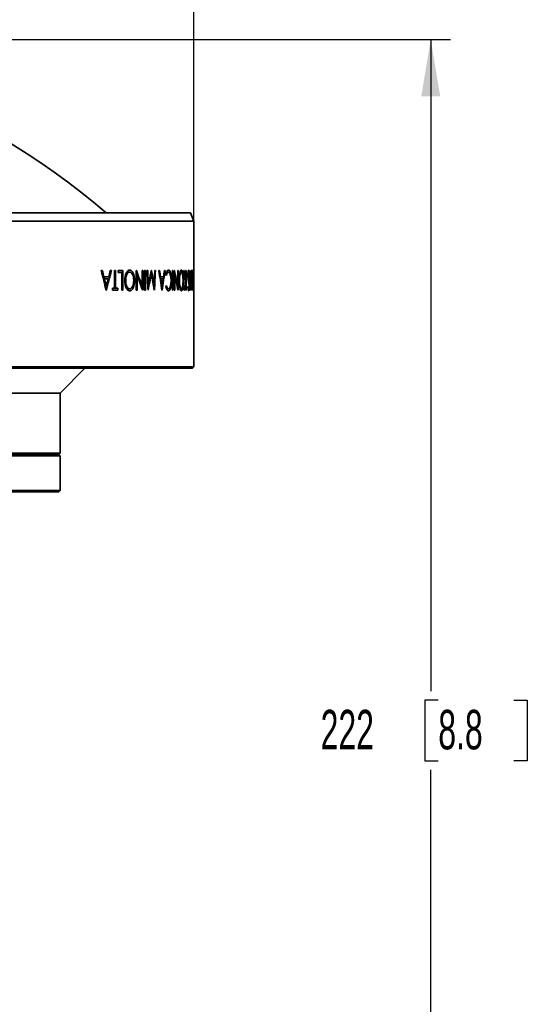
# Model space of a CAD drawing. Header units: millimetres. Extents: x 0 to 1118, y 0 to 864.
# Tile 49 of 96: x 359 to 400, y 714 to 793. Entities that reach past the tile are written whole.
import ezdxf

# ---------------------------------------------------------------- set-up
doc = ezdxf.new("R2010")
doc.units = ezdxf.units.MM
doc.layers.add('ALPHAREV', color=7, linetype='Continuous', lineweight=25)
doc.styles.add('SLDTEXTSTYLE0', font='TXT', dxfattribs={"width": 0.605})
doc.dimstyles.new('SLDDIMSTYLE0', dxfattribs={"dimtxt": 3.175, "dimasz": 4.572, "dimexe": 0, "dimexo": 0.0625, "dimgap": 0.79375, "dimtad": 0, "dimtih": 1, "dimtoh": 1, "dimdec": 0, "dimlfac": 2, "dimrnd": 1e-09, "dimzin": 12, "dimdsep": 46, "dimtxsty": 'SLDTEXTSTYLE0', "dimsah": 1, "dimcen": 0.09, "dimadec": 0, "dimazin": 3, "dimtfac": 1, "dimtofl": 0, "dimtmove": 0, "dimatfit": 3, "dimfxl": 1, "dimfrac": 2, "dimtolj": 1, "dimtzin": 12, "dimarcsym": 0})
doc.dimstyles.new('SLDDIMSTYLE1', dxfattribs={"dimtxt": 3.175, "dimasz": 4.572, "dimexe": 0, "dimexo": 0.0625, "dimgap": 0.79375, "dimtad": 0, "dimtih": 1, "dimtoh": 1, "dimdec": 0, "dimlfac": 2, "dimrnd": 1e-09, "dimzin": 12, "dimdsep": 46, "dimtxsty": 'SLDTEXTSTYLE0', "dimsah": 1, "dimcen": 0.09, "dimadec": 0, "dimazin": 3, "dimtfac": 1, "dimtofl": 0, "dimtmove": 0, "dimatfit": 3, "dimfxl": 1, "dimfrac": 2, "dimtolj": 1, "dimtzin": 12, "dimarcsym": 0})

# ---------------------------------------------------------------- blocks, each defined once
blk = doc.blocks.new('_D_36')
at = {"layer": 'ALPHAREV'}
for p, q in [((329.882, 800.478), (328.79, 800.478)), ((328.79, 800.478), (328.79, 795.605)), ((338.37, 800.478), (339.462, 800.478)), ((339.462, 800.478), (339.462, 795.605)), ((283.423, 774.201), (283.423, 799.641)), ((372.923, 774.201), (372.923, 799.641)), ((283.423, 798.041), (315.068, 798.041)), ((372.923, 798.041), (341.279, 798.041)), ((328.79, 795.605), (329.882, 795.605)), ((339.462, 795.605), (338.37, 795.605))]:
    blk.add_line(p, q, dxfattribs=at)
for points in [[(283.423, 798.041), (287.995, 797.279), (287.995, 798.803)], [(372.923, 798.041), (368.351, 798.803), (368.351, 797.279)]]:
    blk.add_solid(points, dxfattribs=at)
at = {"layer": 'ALPHAREV', "char_height": 3.175, "attachment_point": 1, "style": 'SLDTEXTSTYLE0'}
for s, insert in [('%%c', (315.794, 799.689)), ('179', (320.423, 799.698)), ('7.05', (329.882, 799.698))]:
    blk.add_mtext(s, dxfattribs=dict(at, insert=insert))
blk = doc.blocks.new('_D_37')
at = {"layer": 'ALPHAREV'}
for p, q in [((282.942, 809.326), (281.851, 809.326)), ((281.851, 809.326), (281.851, 804.453)), ((293.856, 809.326), (294.947, 809.326)), ((294.947, 809.326), (294.947, 804.453)), ((196.598, 716.577), (196.598, 808.489)), ((372.923, 774.201), (372.923, 808.489)), ((196.598, 806.889), (272.757, 806.889)), ((372.923, 806.889), (296.765, 806.889)), ((281.851, 804.453), (282.942, 804.453)), ((294.947, 804.453), (293.856, 804.453))]:
    blk.add_line(p, q, dxfattribs=at)
for points in [[(196.598, 806.889), (201.17, 806.127), (201.17, 807.651)], [(372.923, 806.889), (368.351, 807.651), (368.351, 806.127)]]:
    blk.add_solid(points, dxfattribs=at)
at = {"layer": 'ALPHAREV', "char_height": 3.175, "attachment_point": 1, "style": 'SLDTEXTSTYLE0'}
for s, insert in [('353', (273.483, 808.546)), ('13.88', (282.942, 808.546))]:
    blk.add_mtext(s, dxfattribs=dict(at, insert=insert))
blk = doc.blocks.new('_D_38')
at = {"layer": 'ALPHAREV'}
for p, q in [((241.229, 819.528), (240.138, 819.528)), ((240.138, 819.528), (240.138, 814.655)), ((252.143, 819.528), (253.235, 819.528)), ((253.235, 819.528), (253.235, 814.655)), ((113.173, 700.596), (113.173, 818.692)), ((372.923, 778.661), (372.923, 818.692)), ((113.173, 817.092), (231.045, 817.092)), ((372.923, 817.092), (255.052, 817.092)), ((240.138, 814.655), (241.229, 814.655)), ((253.235, 814.655), (252.143, 814.655))]:
    blk.add_line(p, q, dxfattribs=at)
for points in [[(113.173, 817.092), (117.745, 816.33), (117.745, 817.854)], [(372.923, 817.092), (368.351, 817.854), (368.351, 816.33)]]:
    blk.add_solid(points, dxfattribs=at)
at = {"layer": 'ALPHAREV', "char_height": 3.175, "attachment_point": 1, "style": 'SLDTEXTSTYLE0'}
for s, insert in [('520', (231.771, 818.748)), ('20.45', (241.229, 818.748))]:
    blk.add_mtext(s, dxfattribs=dict(at, insert=insert))
blk = doc.blocks.new('_D_39')
at = {"layer": 'ALPHAREV'}
for p, q in [((329.774, 791.692), (393.576, 791.692)), ((391.976, 791.692), (391.976, 739.258)), ((392.582, 738.53), (391.491, 738.53)), ((391.491, 738.53), (391.491, 733.657)), ((398.646, 738.53), (399.737, 738.53)), ((399.737, 738.53), (399.737, 733.657)), ((391.491, 733.657), (392.582, 733.657)), ((399.737, 733.657), (398.646, 733.657)), ((391.976, 680.496), (391.976, 732.93)), ((343.429, 680.496), (393.576, 680.496))]:
    blk.add_line(p, q, dxfattribs=at)
for points in [[(391.976, 791.692), (391.214, 787.12), (392.738, 787.12)], [(391.976, 680.496), (392.738, 685.068), (391.214, 685.068)]]:
    blk.add_solid(points, dxfattribs=at)
at = {"layer": 'ALPHAREV', "char_height": 3.175, "attachment_point": 1, "style": 'SLDTEXTSTYLE0'}
for s, insert in [('222', (383.123, 737.75)), ('8.8', (392.582, 737.75))]:
    blk.add_mtext(s, dxfattribs=dict(at, insert=insert))

msp = doc.modelspace()

# ---------------------------------------------------------------- linework, layer by layer
at = {"color": 7, "linetype": 'Continuous', "lineweight": 35}
for p, q in [((372.674, 777.746), (283.673, 777.746)), ((372.923, 777.061), (372.674, 777.746)), ((372.923, 777.061), (283.423, 777.061)), ((372.923, 772.813), (372.923, 777.061)), ((365.573, 773.096), (365.488, 773.096)), ((366.088, 772.587), (365.701, 772.587)), ((365.731, 772.53), (365.705, 772.424)), ((366.047, 772.424), (365.742, 772.424)), ((366.298, 773.096), (366.216, 773.096)), ((366.562, 771.671), (366.562, 773.096)), ((366.635, 773.096), (366.562, 773.096)), ((366.635, 773.096), (366.635, 771.671)), ((367.225, 773.096), (366.851, 773.096)), ((366.851, 772.933), (366.851, 773.096)), ((367.155, 772.933), (366.851, 772.933)), ((367.155, 771.508), (367.155, 772.933)), ((367.225, 773.096), (367.225, 771.508)), ((367.552, 772.973), (367.78, 772.973)), ((368.319, 773.096), (368.305, 773.096)), ((368.305, 771.508), (368.305, 773.096)), ((368.368, 772.758), (368.368, 771.508)), ((368.83, 773.096), (368.77, 773.096)), ((368.77, 771.849), (368.77, 773.096)), ((368.83, 773.096), (368.83, 771.508)), ((369.032, 773.096), (368.973, 773.096)), ((368.973, 771.508), (368.973, 773.096)), ((369.032, 773.096), (369.032, 771.508)), ((369.221, 773.096), (369.163, 773.096)), ((369.516, 773.096), (369.504, 773.096)), ((369.842, 773.096), (369.789, 773.096)), ((370.171, 773.096), (370.117, 773.096)), ((370.491, 772.587), (370.252, 772.587)), ((370.466, 772.424), (370.277, 772.424)), ((370.619, 773.096), (370.569, 773.096)), ((371.252, 773.096), (371.214, 773.096)), ((371.214, 771.508), (371.214, 773.096)), ((371.252, 773.096), (371.252, 771.508)), ((371.369, 773.096), (371.361, 773.096)), ((371.361, 771.508), (371.361, 773.096)), ((371.398, 772.758), (371.398, 771.508)), ((371.665, 773.096), (371.631, 773.096)), ((371.631, 771.849), (371.631, 773.096)), ((371.665, 773.096), (371.665, 771.508)), ((372.155, 773.096), (372.12, 773.096)), ((372.309, 773.096), (372.285, 773.096)), ((372.285, 772.329), (372.285, 773.096)), ((372.309, 773.096), (372.309, 771.508)), ((372.613, 773.096), (372.609, 773.096)), ((372.609, 771.508), (372.609, 773.096)), ((372.626, 772.758), (372.626, 771.508)), ((372.737, 773.096), (372.724, 773.096)), ((372.724, 771.849), (372.724, 773.096)), ((372.737, 773.096), (372.737, 771.508)), ((372.829, 773.096), (372.762, 773.096)), ((372.762, 772.933), (372.762, 773.096)), ((372.82, 772.933), (372.762, 772.933)), ((372.82, 772.322), (372.82, 772.933)), ((372.829, 773.096), (372.829, 771.508)), ((372.884, 773.096), (372.846, 773.096)), ((372.846, 772.933), (372.846, 773.096)), ((372.877, 772.933), (372.846, 772.933)), ((372.877, 771.508), (372.877, 772.933)), ((372.884, 773.096), (372.884, 771.508)), ((372.919, 771.671), (372.919, 773.096)), ((372.921, 773.096), (372.919, 773.096)), ((372.921, 773.096), (372.921, 771.671)), ((372.923, 765.346), (372.923, 772.636)), ((366.562, 771.671), (366.383, 771.671)), ((366.383, 771.508), (366.383, 771.671)), ((366.562, 771.671), (366.635, 771.671)), ((366.81, 771.671), (366.635, 771.671)), ((366.81, 771.671), (366.81, 771.508)), ((367.545, 771.63), (367.78, 771.63)), ((372.285, 771.508), (372.285, 772.113)), ((372.82, 772.322), (372.762, 772.322)), ((372.762, 772.159), (372.762, 772.322)), ((372.82, 772.159), (372.762, 772.159)), ((372.82, 771.671), (372.762, 771.671)), ((372.762, 771.508), (372.762, 771.671)), ((372.82, 771.671), (372.82, 772.159)), ((372.919, 771.671), (372.912, 771.671)), ((372.912, 771.508), (372.912, 771.671)), ((372.919, 771.671), (372.921, 771.671)), ((372.923, 771.671), (372.921, 771.671)), ((372.923, 771.671), (372.923, 771.508)), ((365.898, 771.508), (365.887, 771.508)), ((366.81, 771.508), (366.383, 771.508)), ((367.225, 771.508), (367.155, 771.508)), ((368.368, 771.508), (368.305, 771.508)), ((368.83, 771.508), (368.818, 771.508)), ((369.032, 771.508), (368.973, 771.508)), ((369.256, 771.508), (369.248, 771.508)), ((369.765, 771.508), (369.757, 771.508)), ((370.374, 771.508), (370.367, 771.508)), ((371.252, 771.508), (371.214, 771.508)), ((371.398, 771.508), (371.361, 771.508)), ((371.665, 771.508), (371.658, 771.508)), ((372.169, 771.508), (372.132, 771.508)), ((372.309, 771.508), (372.285, 771.508)), ((372.626, 771.508), (372.609, 771.508)), ((372.737, 771.508), (372.734, 771.508)), ((372.829, 771.508), (372.762, 771.508)), ((372.884, 771.508), (372.877, 771.508)), ((372.923, 771.508), (372.912, 771.508)), ((283.423, 765.346), (372.923, 765.346)), ((372.823, 765.246), (372.923, 765.346)), ((372.823, 765.246), (283.523, 765.246)), ((362.173, 763.246), (364.173, 765.246)), ((362.173, 763.246), (294.173, 763.246)), ((362.173, 758.396), (362.173, 763.246)), ((362.173, 758.396), (294.173, 758.396)), ((362.173, 758.196), (294.173, 758.196)), ((362.073, 758.296), (294.273, 758.296)), ((362.073, 758.296), (362.173, 758.396)), ((362.173, 758.196), (362.073, 758.296)), ((362.173, 755.396), (362.173, 758.196)), ((294.173, 755.396), (362.173, 755.396)), ((362.073, 755.296), (294.273, 755.296)), ((362.073, 755.296), (362.173, 755.396))]:
    msp.add_line(p, q, dxfattribs=at)
msp.add_arc((328.173, 733.712), 57.98, 49.41747, 130.58253, dxfattribs=at)
for points in [[(365.488, 773.096), (365.622, 772.566), (365.756, 772.037), (365.887, 771.508)], [(365.701, 772.587), (365.659, 772.756), (365.616, 772.926), (365.573, 773.096)], [(365.742, 772.424), (365.793, 772.222), (365.843, 772.02), (365.893, 771.817)], [(365.893, 771.817), (365.945, 772.02), (365.996, 772.222), (366.047, 772.424)], [(365.898, 771.508), (366.033, 772.037), (366.166, 772.566), (366.298, 773.096)], [(366.216, 773.096), (366.174, 772.926), (366.131, 772.756), (366.088, 772.587)], [(368.77, 771.849), (368.624, 772.264), (368.473, 772.68), (368.319, 773.096)], [(368.368, 772.758), (368.521, 772.341), (368.671, 771.925), (368.818, 771.508)], [(369.163, 773.096), (369.192, 772.566), (369.22, 772.037), (369.248, 771.508)], [(369.281, 771.953), (369.261, 772.334), (369.241, 772.715), (369.221, 773.096)], [(369.256, 771.508), (369.342, 771.942), (369.427, 772.376), (369.511, 772.811)], [(369.504, 773.096), (369.431, 772.715), (369.356, 772.334), (369.281, 771.953)], [(369.511, 772.811), (369.594, 772.376), (369.677, 771.942), (369.757, 771.508)], [(369.733, 771.951), (369.662, 772.332), (369.59, 772.714), (369.516, 773.096)], [(369.789, 773.096), (369.771, 772.714), (369.752, 772.332), (369.733, 771.951)], [(369.765, 771.508), (369.791, 772.037), (369.816, 772.566), (369.842, 773.096)], [(370.117, 773.096), (370.203, 772.566), (370.286, 772.037), (370.367, 771.508)], [(370.252, 772.587), (370.225, 772.756), (370.198, 772.926), (370.171, 773.096)], [(370.277, 772.424), (370.309, 772.222), (370.34, 772.02), (370.371, 771.817)], [(370.371, 771.817), (370.403, 772.02), (370.435, 772.222), (370.466, 772.424)], [(370.374, 771.508), (370.457, 772.037), (370.539, 772.566), (370.619, 773.096)], [(370.569, 773.096), (370.543, 772.926), (370.517, 772.756), (370.491, 772.587)], [(370.683, 772.803), (370.696, 772.772), (370.708, 772.74), (370.721, 772.709)], [(371.631, 771.849), (371.548, 772.264), (371.46, 772.68), (371.369, 773.096)], [(371.398, 772.758), (371.488, 772.341), (371.575, 771.925), (371.658, 771.508)], [(372.12, 773.096), (372.173, 772.804), (372.223, 772.512), (372.271, 772.22)], [(372.285, 772.329), (372.244, 772.585), (372.201, 772.84), (372.155, 773.096)], [(372.563, 772.709), (372.568, 772.736), (372.574, 772.762), (372.58, 772.789)], [(372.724, 771.849), (372.691, 772.264), (372.654, 772.68), (372.613, 773.096)], [(372.626, 772.758), (372.666, 772.341), (372.702, 771.925), (372.734, 771.508)], [(370.721, 771.895), (370.708, 771.863), (370.696, 771.831), (370.683, 771.799)], [(372.271, 772.22), (372.227, 771.983), (372.18, 771.746), (372.132, 771.508)], [(372.169, 771.508), (372.209, 771.71), (372.248, 771.911), (372.285, 772.113)], [(372.475, 771.834), (372.469, 771.801), (372.463, 771.769), (372.457, 771.736)]]:
    msp.add_open_spline(points, degree=3, dxfattribs=at)
for points, knots in [([(367.777, 773.136), (367.764, 773.136), (367.739, 773.134), (367.688, 773.119), (367.601, 773.067), (367.492, 772.907), (367.416, 772.677), (367.391, 772.492), (367.384, 772.383), (367.383, 772.329), (367.383, 772.301)], [0, 0, 0, 0, 0.062732, 0.125443, 0.250712, 0.499988, 0.749295, 0.874555, 0.937268, 1, 1, 1, 1]), ([(367.78, 772.973), (367.769, 772.973), (367.748, 772.972), (367.706, 772.96), (367.655, 772.93), (367.598, 772.869), (367.547, 772.788), (367.505, 772.684), (367.473, 772.566), (367.458, 772.457), (367.452, 772.368), (367.451, 772.323), (367.451, 772.301)], [0, 0, 0, 0, 0.062567, 0.12513, 0.250115, 0.375116, 0.500066, 0.624992, 0.749941, 0.874874, 0.937439, 1, 1, 1, 1]), ([(368.16, 772.309), (368.159, 772.336), (368.159, 772.391), (368.152, 772.499), (368.128, 772.683), (368.055, 772.911), (367.95, 773.069), (367.865, 773.12), (367.815, 773.134), (367.79, 773.136), (367.777, 773.136)], [0, 0, 0, 0, 0.062734, 0.125449, 0.250688, 0.499984, 0.749282, 0.874549, 0.937265, 1, 1, 1, 1]), ([(368.095, 772.308), (368.095, 772.33), (368.095, 772.375), (368.089, 772.463), (368.069, 772.612), (368.008, 772.795), (367.921, 772.92), (367.851, 772.96), (367.811, 772.972), (367.79, 772.973), (367.78, 772.973)], [0, 0, 0, 0, 0.062729, 0.125438, 0.250659, 0.499852, 0.749278, 0.874558, 0.93727, 1, 1, 1, 1]), ([(370.893, 773.136), (370.888, 773.136), (370.878, 773.136), (370.859, 773.131), (370.824, 773.114), (370.776, 773.061), (370.732, 772.972), (370.706, 772.892), (370.692, 772.843), (370.686, 772.816), (370.683, 772.803)], [0, 0, 0, 0, 0.062583, 0.125159, 0.250285, 0.500023, 0.749755, 0.874843, 0.937418, 1, 1, 1, 1]), ([(370.721, 772.709), (370.727, 772.729), (370.738, 772.769), (370.763, 772.84), (370.798, 772.912), (370.837, 772.955), (370.869, 772.971), (370.886, 772.973), (370.894, 772.973)], [0, 0, 0, 0, 0.125141, 0.250234, 0.500025, 0.74978, 0.874864, 1, 1, 1, 1]), ([(371.084, 772.859), (371.081, 772.87), (371.075, 772.893), (371.063, 772.936), (371.039, 773.004), (371, 773.079), (370.956, 773.119), (370.925, 773.132), (370.907, 773.136), (370.898, 773.136), (370.893, 773.136)], [0, 0, 0, 0, 0.062573, 0.12514, 0.250219, 0.499926, 0.749743, 0.876663, 0.934826, 1, 1, 1, 1]), ([(370.894, 772.973), (370.9, 772.973), (370.914, 772.972), (370.941, 772.961), (370.986, 772.924), (371.044, 772.803), (371.083, 772.616), (371.096, 772.462), (371.1, 772.372), (371.1, 772.326), (371.1, 772.303)], [0, 0, 0, 0, 0.062751, 0.125485, 0.250825, 0.500144, 0.749277, 0.874525, 0.937253, 1, 1, 1, 1]), ([(371.14, 772.293), (371.14, 772.318), (371.14, 772.369), (371.137, 772.471), (371.128, 772.596), (371.113, 772.713), (371.097, 772.799), (371.088, 772.839), (371.084, 772.859)], [0, 0, 0, 0, 0.125093, 0.250157, 0.500036, 0.749861, 0.874913, 1, 1, 1, 1]), ([(371.923, 773.136), (371.917, 773.136), (371.905, 773.134), (371.882, 773.119), (371.842, 773.067), (371.792, 772.907), (371.756, 772.677), (371.744, 772.492), (371.741, 772.383), (371.74, 772.329), (371.74, 772.301)], [0, 0, 0, 0, 0.062732, 0.125443, 0.250712, 0.499988, 0.749295, 0.874555, 0.937268, 1, 1, 1, 1]), ([(371.924, 772.973), (371.919, 772.973), (371.91, 772.972), (371.891, 772.96), (371.867, 772.93), (371.841, 772.869), (371.817, 772.788), (371.798, 772.684), (371.783, 772.566), (371.776, 772.457), (371.773, 772.368), (371.773, 772.323), (371.772, 772.301)], [0, 0, 0, 0, 0.062567, 0.12513, 0.250115, 0.375116, 0.500066, 0.624992, 0.749941, 0.874874, 0.937439, 1, 1, 1, 1]), ([(372.091, 772.309), (372.091, 772.336), (372.091, 772.391), (372.088, 772.499), (372.077, 772.683), (372.046, 772.911), (372, 773.069), (371.962, 773.12), (371.94, 773.134), (371.928, 773.136), (371.923, 773.136)], [0, 0, 0, 0, 0.062734, 0.125449, 0.250688, 0.499984, 0.749282, 0.874549, 0.937265, 1, 1, 1, 1]), ([(372.063, 772.308), (372.063, 772.33), (372.063, 772.375), (372.061, 772.463), (372.052, 772.612), (372.025, 772.795), (371.987, 772.92), (371.956, 772.96), (371.938, 772.972), (371.928, 772.973), (371.924, 772.973)], [0, 0, 0, 0, 0.062729, 0.125438, 0.250659, 0.499852, 0.749278, 0.874558, 0.93727, 1, 1, 1, 1]), ([(372.517, 773.136), (372.515, 773.136), (372.511, 773.135), (372.504, 773.128), (372.49, 773.101), (372.473, 773.021), (372.46, 772.904), (372.455, 772.807), (372.454, 772.75), (372.454, 772.721), (372.454, 772.707)], [0, 0, 0, 0, 0.062727, 0.125433, 0.250714, 0.500064, 0.749394, 0.87458, 0.937281, 1, 1, 1, 1]), ([(372.454, 772.707), (372.454, 772.693), (372.454, 772.665), (372.456, 772.611), (372.459, 772.546), (372.464, 772.474), (372.471, 772.41), (372.48, 772.35), (372.488, 772.295), (372.497, 772.243), (372.503, 772.21), (372.506, 772.194)], [0, 0, 0, 0, 0.062528, 0.12502, 0.249907, 0.371684, 0.499795, 0.616232, 0.749879, 0.874934, 1, 1, 1, 1]), ([(372.474, 772.704), (372.474, 772.713), (372.475, 772.732), (372.475, 772.77), (372.478, 772.816), (372.482, 772.864), (372.49, 772.918), (372.499, 772.952), (372.508, 772.969), (372.513, 772.973), (372.516, 772.973), (372.517, 772.973)], [0, 0, 0, 0, 0.057943, 0.124585, 0.251319, 0.376459, 0.500237, 0.750246, 0.874749, 0.934758, 1, 1, 1, 1]), ([(372.482, 772.549), (372.481, 772.56), (372.479, 772.583), (372.476, 772.622), (372.475, 772.662), (372.474, 772.69), (372.474, 772.704)], [0, 0, 0, 0, 0.250152, 0.500115, 0.749977, 1, 1, 1, 1]), ([(372.522, 772.295), (372.518, 772.314), (372.511, 772.351), (372.501, 772.412), (372.493, 772.465), (372.487, 772.511), (372.484, 772.536), (372.482, 772.549)], [0, 0, 0, 0, 0.250026, 0.500031, 0.750014, 0.875004, 1, 1, 1, 1]), ([(372.58, 772.789), (372.578, 772.812), (372.575, 772.858), (372.569, 772.923), (372.563, 772.984), (372.556, 773.038), (372.547, 773.082), (372.538, 773.113), (372.529, 773.129), (372.522, 773.135), (372.519, 773.136), (372.517, 773.136)], [0, 0, 0, 0, 0.125077, 0.250137, 0.376473, 0.500151, 0.625802, 0.750015, 0.87493, 0.937462, 1, 1, 1, 1]), ([(372.517, 772.973), (372.52, 772.972), (372.525, 772.97), (372.535, 772.946), (372.545, 772.893), (372.553, 772.821), (372.559, 772.758), (372.561, 772.725), (372.563, 772.709)], [0, 0, 0, 0, 0.125112, 0.250136, 0.499543, 0.749569, 0.87477, 1, 1, 1, 1]), ([(372.923, 772.707), (372.923, 772.721), (372.923, 772.75), (372.923, 772.786), (372.923, 772.807), (372.923, 772.813)], [0, 0, 0, 0, 0.399653, 0.799193, 1, 1, 1, 1]), ([(367.383, 772.301), (367.383, 772.274), (367.384, 772.218), (367.391, 772.109), (367.416, 771.922), (367.494, 771.69), (367.605, 771.534), (367.693, 771.483), (367.744, 771.469), (367.77, 771.468), (367.783, 771.467)], [0, 0, 0, 0, 0.062741, 0.125463, 0.250724, 0.499977, 0.749247, 0.874534, 0.937257, 1, 1, 1, 1]), ([(367.451, 772.301), (367.451, 772.278), (367.452, 772.234), (367.458, 772.145), (367.48, 771.995), (367.525, 771.862), (367.574, 771.777), (367.609, 771.726), (367.656, 771.676), (367.707, 771.645), (367.748, 771.632), (367.769, 771.631), (367.78, 771.63)], [0, 0, 0, 0, 0.062636, 0.125276, 0.250344, 0.499173, 0.561802, 0.624441, 0.749602, 0.874722, 0.937364, 1, 1, 1, 1]), ([(367.78, 771.63), (367.79, 771.631), (367.811, 771.632), (367.852, 771.645), (367.902, 771.677), (367.957, 771.74), (368.021, 771.85), (368.063, 771.983), (368.083, 772.109), (368.09, 772.174), (368.095, 772.241), (368.095, 772.286), (368.095, 772.308)], [0, 0, 0, 0, 0.062628, 0.125263, 0.250372, 0.375507, 0.500601, 0.749487, 0.812105, 0.874735, 0.93737, 1, 1, 1, 1]), ([(367.783, 771.467), (367.795, 771.468), (367.821, 771.469), (367.871, 771.486), (367.955, 771.542), (368.04, 771.668), (368.101, 771.84), (368.135, 771.987), (368.152, 772.119), (368.159, 772.227), (368.159, 772.281), (368.16, 772.309)], [0, 0, 0, 0, 0.062636, 0.125276, 0.25038, 0.49934, 0.624446, 0.749588, 0.874717, 0.93736, 1, 1, 1, 1]), ([(370.683, 771.799), (370.686, 771.786), (370.692, 771.76), (370.706, 771.709), (370.732, 771.63), (370.776, 771.541), (370.824, 771.49), (370.864, 771.47), (370.884, 771.468), (370.894, 771.467)], [0, 0, 0, 0, 0.062587, 0.125164, 0.250271, 0.499984, 0.749738, 0.874866, 1, 1, 1, 1]), ([(370.897, 771.63), (370.888, 771.631), (370.872, 771.632), (370.839, 771.649), (370.8, 771.689), (370.763, 771.76), (370.738, 771.833), (370.727, 771.874), (370.721, 771.895)], [0, 0, 0, 0, 0.125144, 0.25024, 0.500066, 0.7498, 0.874893, 1, 1, 1, 1]), ([(370.894, 771.467), (370.902, 771.468), (370.919, 771.469), (370.951, 771.483), (370.99, 771.517), (371.034, 771.591), (371.071, 771.696), (371.102, 771.821), (371.125, 771.968), (371.136, 772.1), (371.14, 772.21), (371.14, 772.265), (371.14, 772.293)], [0, 0, 0, 0, 0.062579, 0.125142, 0.250111, 0.375339, 0.500044, 0.627183, 0.749933, 0.874867, 0.937424, 1, 1, 1, 1]), ([(371.1, 772.303), (371.1, 772.281), (371.1, 772.236), (371.096, 772.146), (371.087, 772.037), (371.068, 771.918), (371.042, 771.815), (371.016, 771.747), (370.993, 771.704), (370.969, 771.667), (370.943, 771.644), (370.917, 771.632), (370.903, 771.631), (370.897, 771.63)], [0, 0, 0, 0, 0.062555, 0.125112, 0.25003, 0.374923, 0.499832, 0.62479, 0.687344, 0.749899, 0.874881, 0.937443, 1, 1, 1, 1]), ([(371.74, 772.301), (371.74, 772.274), (371.741, 772.218), (371.744, 772.109), (371.756, 771.922), (371.792, 771.69), (371.844, 771.534), (371.885, 771.483), (371.908, 771.469), (371.919, 771.468), (371.925, 771.467)], [0, 0, 0, 0, 0.062741, 0.125463, 0.250724, 0.499977, 0.749247, 0.874534, 0.937257, 1, 1, 1, 1]), ([(371.772, 772.301), (371.773, 772.278), (371.773, 772.234), (371.776, 772.145), (371.786, 771.995), (371.807, 771.862), (371.83, 771.777), (371.846, 771.726), (371.868, 771.676), (371.891, 771.645), (371.91, 771.632), (371.919, 771.631), (371.924, 771.63)], [0, 0, 0, 0, 0.062636, 0.125276, 0.250344, 0.499173, 0.561802, 0.624441, 0.749602, 0.874722, 0.937364, 1, 1, 1, 1]), ([(371.924, 771.63), (371.929, 771.631), (371.938, 771.632), (371.956, 771.645), (371.979, 771.677), (372.003, 771.74), (372.031, 771.85), (372.049, 771.983), (372.058, 772.109), (372.061, 772.174), (372.063, 772.241), (372.063, 772.286), (372.063, 772.308)], [0, 0, 0, 0, 0.062628, 0.125263, 0.250372, 0.375507, 0.500601, 0.749487, 0.812105, 0.874735, 0.93737, 1, 1, 1, 1]), ([(371.925, 771.467), (371.931, 771.468), (371.942, 771.469), (371.965, 771.486), (372.002, 771.542), (372.039, 771.668), (372.066, 771.84), (372.08, 771.987), (372.088, 772.119), (372.091, 772.227), (372.091, 772.281), (372.091, 772.309)], [0, 0, 0, 0, 0.062636, 0.125276, 0.25038, 0.49934, 0.624446, 0.749588, 0.874717, 0.93736, 1, 1, 1, 1]), ([(372.457, 771.736), (372.459, 771.712), (372.463, 771.677), (372.471, 771.611), (372.482, 771.54), (372.495, 771.491), (372.507, 771.47), (372.513, 771.468), (372.516, 771.467)], [0, 0, 0, 0, 0.168739, 0.252302, 0.500366, 0.749775, 0.874857, 1, 1, 1, 1]), ([(372.518, 771.63), (372.516, 771.631), (372.511, 771.632), (372.505, 771.644), (372.499, 771.664), (372.492, 771.698), (372.484, 771.755), (372.479, 771.805), (372.475, 771.834)], [0, 0, 0, 0, 0.125039, 0.249987, 0.374499, 0.499857, 0.713943, 1, 1, 1, 1]), ([(372.506, 772.194), (372.511, 772.169), (372.519, 772.131), (372.527, 772.084), (372.532, 772.058), (372.534, 772.043), (372.535, 772.036)], [0, 0, 0, 0, 0.50002, 0.750024, 0.875028, 1, 1, 1, 1]), ([(372.516, 771.467), (372.518, 771.468), (372.521, 771.469), (372.528, 771.475), (372.536, 771.491), (372.544, 771.523), (372.552, 771.568), (372.559, 771.625), (372.563, 771.69), (372.566, 771.751), (372.567, 771.8), (372.567, 771.825), (372.567, 771.838)], [0, 0, 0, 0, 0.067812, 0.125138, 0.250125, 0.375792, 0.500076, 0.625018, 0.749923, 0.874877, 0.937423, 1, 1, 1, 1]), ([(372.549, 771.831), (372.549, 771.817), (372.548, 771.788), (372.546, 771.734), (372.54, 771.677), (372.531, 771.644), (372.524, 771.632), (372.52, 771.631), (372.518, 771.63)], [0, 0, 0, 0, 0.125405, 0.250584, 0.499739, 0.749176, 0.874521, 1, 1, 1, 1]), ([(372.556, 772.08), (372.554, 772.092), (372.552, 772.116), (372.545, 772.158), (372.536, 772.219), (372.527, 772.267), (372.522, 772.295)], [0, 0, 0, 0, 0.143671, 0.283255, 0.567927, 1, 1, 1, 1]), ([(372.535, 772.036), (372.537, 772.022), (372.541, 771.994), (372.545, 771.946), (372.547, 771.9), (372.549, 771.861), (372.549, 771.841), (372.549, 771.831)], [0, 0, 0, 0, 0.250253, 0.5002178, 0.7520271, 0.8708717, 1, 1, 1, 1]), ([(372.567, 771.838), (372.567, 771.849), (372.567, 771.871), (372.566, 771.914), (372.564, 771.967), (372.561, 772.027), (372.557, 772.062), (372.556, 772.08)], [0, 0, 0, 0, 0.125093, 0.250154, 0.500024, 0.74993, 1, 1, 1, 1])]:
    msp.add_open_spline(points, degree=3, knots=knots, dxfattribs=at)

# ---------------------------------------------------------------- dimensions: what is measured, and where the dimension line sits
at = {"layer": 'ALPHAREV'}
for base, p1, p2, picture, middle in [((372.923436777, 817.09150808), (113.173436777, 698.995560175), (372.923436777, 777.060560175), '_D_38', (243.048436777, 817.09150808)), ((372.923, 806.889), (196.598, 714.976), (372.923, 772.601), '_D_37', (284.761, 806.889))]:
    dim = msp.add_linear_dim(base=base, p1=p1, p2=p2, dimstyle='SLDDIMSTYLE0', dxfattribs=at)
    dim.commit()
    dim.dimension.update_dxf_attribs({"geometry": picture, "text_midpoint": middle, "dimtype": 160})
dim = msp.add_linear_dim(base=(372.923, 798.041), p1=(283.423, 772.601), p2=(372.923, 772.601), text='%%c<>', dimstyle='SLDDIMSTYLE0', dxfattribs=at)
dim.commit()
dim.dimension.update_dxf_attribs({"geometry": '_D_36', "text_midpoint": (328.173, 798.041), "dimtype": 160})
dim = msp.add_linear_dim(base=(391.976, 791.692), p1=(341.829, 680.496), p2=(328.173, 791.692), angle=90, dimstyle='SLDDIMSTYLE1', dxfattribs=at)
dim.commit()
dim.dimension.update_dxf_attribs({"geometry": '_D_39', "text_midpoint": (391.976, 736.094), "dimtype": 160})

doc.saveas('drawing.dxf')
